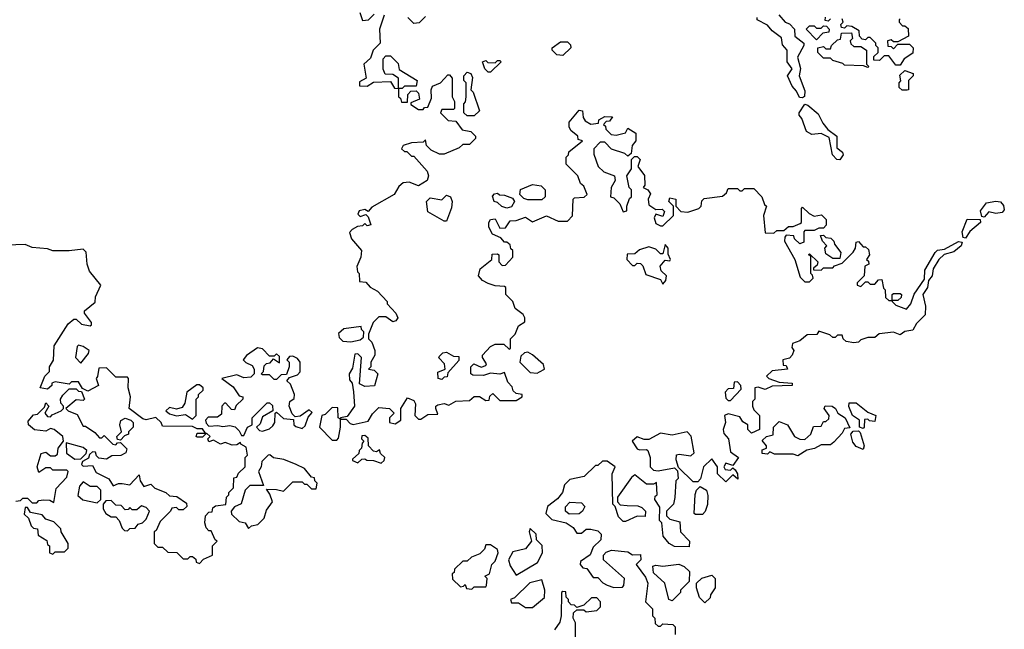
# Model space of a CAD drawing. Extents: x 2494106 to 2685573, y 758056 to 915185.
# Tile 108 of 256: x 2554472 to 2558702, y 875257 to 877876. Entities that reach past the tile are written whole.
import ezdxf

# ---------------------------------------------------------------- set-up
doc = ezdxf.new("R2010")
doc.units = 0

msp = doc.modelspace()

# ---------------------------------------------------------------- linework, layer by layer
at = {"layer": '0CON05XD'}
for points in [[(2556037.5, 877895), (2556017.5, 877835), (2556020, 877775), (2555990, 877745), (2555979.3, 877710.7), (2555950, 877685), (2555960, 877625), (2555931.7, 877608.3), (2555931.7, 877591.7), (2555965, 877590), (2555992.5, 877607.5), (2556065, 877610), (2556081.7, 877581.7), (2556100, 877580), (2556100, 877625), (2556075, 877640), (2556041.7, 877641.7), (2556033, 877663), (2556033, 877707), (2556045, 877720), (2556065, 877720), (2556098.3, 877688.3), (2556101.7, 877661.7), (2556180, 877615), (2556175, 877590), (2556125, 877590), (2556115, 877580), (2556100, 877580), (2556100, 877545), (2556108.3, 877538.3), (2556111.7, 877521.7), (2556138.3, 877521.7), (2556140, 877555), (2556151.7, 877568.3), (2556175, 877570), (2556185, 877560), (2556190, 877535), (2556151.7, 877518.3), (2556151.7, 877511.7), (2556185, 877490), (2556205, 877490), (2556211.7, 877498.3), (2556225, 877500), (2556241.7, 877538.3), (2556240, 877575), (2556245, 877590), (2556280, 877605), (2556311.7, 877638.3), (2556318.3, 877638.3), (2556330, 877625), (2556330, 877545), (2556340, 877525), (2556340, 877495), (2556335, 877490), (2556285, 877490), (2556280, 877475), (2556313, 877443), (2556345, 877440), (2556373, 877403), (2556410, 877395), (2556430, 877375), (2556430, 877365), (2556405, 877340), (2556375, 877340), (2556360, 877325), (2556295, 877297.5), (2556275, 877297.5), (2556240, 877315), (2556220, 877335), (2556215, 877360), (2556205, 877350), (2556155, 877347.5), (2556120, 877335), (2556111.7, 877321.7), (2556125, 877310), (2556135, 877310), (2556155, 877290), (2556165, 877290), (2556222.5, 877225), (2556227.5, 877205), (2556222.5, 877185), (2556185, 877162.5), (2556145, 877177.5), (2556120, 877175), (2556100.7, 877159.3), (2556080, 877125), (2555985, 877070), (2555968.3, 877051.7), (2555955, 877060), (2555930, 877055), (2555925, 877040), (2555935, 877030), (2555958.3, 877038.3), (2555968.3, 877028.3), (2555980, 876995), (2555965, 876990), (2555955, 877000), (2555945, 876990), (2555923, 876987), (2555900, 876975), (2555888.3, 876961.7), (2555897.5, 876935), (2555940, 876885), (2555937.5, 876855), (2555920, 876815), (2555923, 876793), (2555930, 876785), (2555931.7, 876751.7), (2555958.3, 876748.3), (2555977, 876727), (2556009.3, 876709.3), (2556050, 876665), (2556050, 876655), (2556087.5, 876615), (2556096.7, 876595), (2556088.3, 876581.7), (2556075, 876577.5), (2556045, 876600), (2556015, 876600), (2555990, 876575), (2555970, 876525), (2555970, 876505), (2555985, 876490), (2555997.5, 876455), (2555997.5, 876435), (2555980, 876405), (2555980, 876385), (2555970, 876375), (2555995, 876370), (2556010, 876355), (2555996.7, 876303.3)], [(2555933, 877907), (2555945, 877872.5), (2555970, 877875), (2555995, 877900)], [(2557733, 877897), (2557760, 877865), (2557778.3, 877858.3), (2557800, 877835), (2557802.5, 877805), (2557840, 877775), (2557840, 877765), (2557813.8, 877715), (2557826.4, 877666.4), (2557820, 877635), (2557845, 877570), (2557843.6, 877546.4), (2557835, 877540), (2557822, 877542), (2557809.2, 877569.2), (2557790, 877590), (2557770, 877635), (2557790, 877665), (2557768.8, 877695), (2557768.8, 877745), (2557748.3, 877768.3), (2557745, 877797.5), (2557705, 877827.5), (2557685, 877852.5), (2557640, 877875), (2557640, 877885)], [(2556215, 877890), (2556188.3, 877861.7), (2556165, 877860), (2556140, 877885)], [(2557895, 877790), (2557850, 877835), (2557865, 877850), (2557885, 877850), (2557895, 877840), (2557915, 877840), (2557925, 877850), (2557938.3, 877848.3), (2557950, 877835), (2557948.3, 877821.7), (2557921.7, 877818.3), (2557895, 877790)], [(2557955, 877880), (2557945, 877870), (2557931.7, 877871.7), (2557933, 877887)], [(2558255, 877880), (2558250, 877875), (2558250, 877865), (2558265, 877850), (2558275, 877850), (2558288.3, 877838.3), (2558290, 877805), (2558245, 877780), (2558225, 877780), (2558215, 877790), (2558200, 877785), (2558201.7, 877761.7), (2558215, 877760), (2558225, 877750), (2558245, 877770), (2558295, 877770), (2558310, 877755), (2558308.3, 877731.7), (2558271.7, 877708.3), (2558255, 877680), (2558235, 877680), (2558205, 877720), (2558185, 877720), (2558165, 877700), (2558141.7, 877701.7), (2558141.7, 877718.3), (2558160, 877735), (2558160, 877755), (2558150, 877765), (2558150, 877775), (2558125, 877800), (2558115, 877800), (2558105, 877790), (2558091.7, 877791.7), (2558080, 877805), (2558078.3, 877828.3), (2558047, 877847), (2558025, 877850), (2558015, 877840), (2558001.7, 877841.7), (2558000, 877855), (2558010, 877865), (2558005, 877880)], [(2558115, 877670), (2558097.5, 877677.5), (2558015, 877680), (2558008.3, 877688.3), (2557965, 877700), (2557955, 877710), (2557925, 877710), (2557900, 877735), (2557900, 877755), (2557925, 877760), (2557935, 877750), (2557955, 877750), (2557960, 877765), (2557985, 877790), (2557998.3, 877791.7), (2558001.7, 877818.3), (2558045, 877820), (2558050, 877795), (2558040, 877785), (2558041.7, 877771.7), (2558055, 877760), (2558085, 877760), (2558110, 877745), (2558110, 877685), (2558120, 877675), (2558115, 877670)], [(2556805, 877722.5), (2556780, 877725), (2556760, 877745), (2556760, 877755), (2556795, 877780), (2556825, 877780), (2556838.3, 877768.3), (2556840, 877755), (2556805, 877722.5)], [(2556495, 877650), (2556485, 877650), (2556470, 877665), (2556460, 877695), (2556475, 877700), (2556482.5, 877692.5), (2556515, 877690), (2556525, 877700), (2556535, 877700), (2556540, 877695), (2556495, 877650)], [(2556425, 877462.5), (2556395, 877462.5), (2556380, 877475), (2556380, 877515), (2556387, 877523), (2556390, 877545), (2556390, 877605), (2556380, 877615), (2556380, 877635), (2556395, 877650), (2556410, 877645), (2556417, 877627), (2556410, 877575), (2556420, 877565), (2556447.5, 877485), (2556425, 877462.5)], [(2558285, 877572.5), (2558263, 877573), (2558250, 877585), (2558250, 877605), (2558257.5, 877612.5), (2558253, 877637), (2558275, 877657.5), (2558310, 877645), (2558310, 877635), (2558290, 877615), (2558290, 877575), (2558285, 877572.5)], [(2557995, 877273.3), (2557982.5, 877275), (2557963.3, 877295), (2557949.3, 877369.3), (2557915, 877387.5), (2557875, 877382.5), (2557852.5, 877395), (2557831.7, 877451.7), (2557820, 877465), (2557820, 877475), (2557845, 877512.5), (2557858.3, 877508.3), (2557901.7, 877471.7), (2557921.7, 877431.7), (2557944, 877404), (2557982.5, 877375), (2557982.5, 877325), (2558006.4, 877306.4), (2558010, 877295), (2557995, 877273.3)], [(2555996.7, 876303.3), (2555955, 876300), (2555931.7, 876311.7), (2555940, 876425), (2555925, 876440), (2555911.7, 876438.3), (2555901.7, 876378.3), (2555887.5, 876355), (2555888.3, 876328.3), (2555900, 876315), (2555906.7, 876276.7), (2555910, 876215), (2555878.3, 876171.7), (2555850, 876165), (2555850, 876160), (2555875, 876160), (2555891.7, 876141.7), (2555905, 876137.5), (2555968.3, 876151.7), (2555987, 876183), (2556015, 876210), (2556060, 876205), (2556080, 876185), (2556060, 876165), (2556060, 876145), (2556085, 876140), (2556110, 876155), (2556110, 876205), (2556138.3, 876251.7), (2556165, 876240), (2556172.5, 876225), (2556170, 876175), (2556185, 876160), (2556195, 876160), (2556225, 876180), (2556268.3, 876181.7), (2556260, 876205), (2556260, 876215), (2556268.3, 876221.7), (2556295, 876227.5), (2556315, 876220), (2556345, 876237.5), (2556405, 876240), (2556425, 876257.5), (2556447, 876257), (2556475, 876240), (2556488.3, 876241.7), (2556491.7, 876258.3), (2556505, 876270), (2556535, 876240), (2556605, 876240), (2556630, 876255), (2556630, 876265), (2556605, 876270), (2556591.7, 876281.7), (2556588.3, 876298.3), (2556568.3, 876318.3), (2556555, 876360), (2556535, 876352.5), (2556495, 876357.5), (2556465, 876347.5), (2556418.3, 876348.3), (2556410, 876355), (2556410, 876385), (2556423, 876397), (2556455, 876382.5), (2556475, 876390), (2556477, 876397), (2556460, 876425), (2556460, 876435), (2556495, 876472.5), (2556515, 876482.5), (2556551.7, 876481.7), (2556575, 876460), (2556580, 876465), (2556580, 876505), (2556600, 876525), (2556615, 876560), (2556641.7, 876578.3), (2556642.5, 876595), (2556635, 876610), (2556600, 876635), (2556590, 876665), (2556560, 876695), (2556560, 876725), (2556555, 876730), (2556515, 876732.5), (2556485, 876742.5), (2556460, 876755), (2556442.5, 876775), (2556450, 876805), (2556500, 876845), (2556501.7, 876868.3), (2556525, 876870), (2556530, 876865), (2556530, 876835), (2556545, 876820), (2556558.3, 876821.7), (2556590, 876855), (2556590, 876885), (2556581.7, 876891.7), (2556578.3, 876908.3), (2556565, 876920), (2556555, 876920), (2556538.3, 876938.3), (2556502.5, 876955), (2556487.5, 876985), (2556487.5, 877005), (2556495, 877017.5), (2556515, 877020), (2556535, 876980), (2556558.3, 876981.7), (2556578.3, 877011.7), (2556605, 877012.5), (2556645, 877027.5), (2556675, 877007.5), (2556735, 877033.3), (2556785, 877010), (2556825, 877010), (2556847, 877033), (2556850, 877105), (2556855, 877110), (2556897, 877113), (2556910, 877125), (2556895, 877160), (2556881.7, 877171.7), (2556870, 877205), (2556820, 877255), (2556820, 877285), (2556830, 877295), (2556831.7, 877308.3), (2556890, 877355), (2556871.7, 877361.7), (2556870, 877375), (2556840, 877400), (2556832.5, 877415), (2556832.5, 877435), (2556875, 877487.5), (2556890, 877485), (2556892.5, 877455), (2556900.7, 877440.7), (2556925, 877427.5), (2556958.3, 877431.7), (2556960, 877445), (2556985, 877460), (2557018.3, 877458.3), (2557005, 877440), (2556991.7, 877438.3), (2556980, 877425), (2556988.3, 877418.3), (2556990, 877405), (2557013, 877383), (2557035, 877380), (2557075, 877390), (2557085, 877410), (2557118.8, 877388.8), (2557118.8, 877355), (2557102.5, 877335), (2557098.3, 877301.7), (2557085, 877290), (2557071.7, 877301.7), (2557015, 877320), (2556985, 877350), (2556965, 877350), (2556938.3, 877321.7), (2556938.3, 877298.3), (2556957.5, 877245), (2556981.7, 877221.7), (2557027.5, 877205), (2557030, 877185), (2557012.5, 877155), (2557010, 877115), (2557025, 877110), (2557050, 877085), (2557065, 877050), (2557080, 877055), (2557080, 877075), (2557091.7, 877108.3), (2557100, 877115), (2557100, 877145), (2557090, 877155), (2557080, 877205), (2557100, 877235), (2557100, 877275), (2557112.5, 877287.5), (2557125, 877287.5), (2557137.5, 877275), (2557127.5, 877245), (2557156.4, 877206.4), (2557157.5, 877165), (2557150, 877155), (2557170, 877145), (2557181.7, 877128.3), (2557172.5, 877105), (2557175, 877080), (2557205, 877060), (2557231.7, 877061.7), (2557241.7, 877051.7), (2557235, 877030), (2557205, 877040), (2557197.5, 877025), (2557205, 877000), (2557225, 876990), (2557235, 876990), (2557280, 877035), (2557280, 877075), (2557260, 877095), (2557265, 877110), (2557290, 877105), (2557290, 877075), (2557311.7, 877051.7), (2557341.7, 877048.3), (2557390, 877065), (2557400, 877075), (2557401.7, 877098.3), (2557411.7, 877108.3), (2557491.7, 877118.3), (2557508.3, 877131.7), (2557515, 877150), (2557555, 877150), (2557565, 877140), (2557575, 877140), (2557585, 877150), (2557625, 877150), (2557660, 877115), (2557671.7, 877081.7), (2557680, 877075), (2557667.5, 877035), (2557675, 876960), (2557711.7, 876958.3), (2557725, 876970), (2557755, 876970), (2557775, 876987.5), (2557795, 876987.5), (2557825, 877000), (2557830, 877005), (2557830, 877065), (2557835, 877070), (2557863.6, 877043.6), (2557885, 877032.5), (2557917, 877037), (2557937, 877017), (2557937, 876993), (2557925, 876980), (2557905, 876980), (2557885, 876970), (2557845, 876970), (2557840, 876965), (2557840, 876920), (2557823, 876913), (2557800, 876935), (2557797, 876947), (2557765, 876950), (2557758.3, 876941.7), (2557757.5, 876925), (2557802.5, 876845), (2557825, 876770), (2557845, 876750), (2557865, 876750), (2557880, 876765), (2557878.3, 876778.3), (2557870, 876785), (2557870, 876860), (2557860, 876865), (2557865, 876870), (2557900, 876835), (2557898.3, 876821.7), (2557881.7, 876808.3), (2557881.7, 876801.7), (2557915, 876800), (2557925, 876810), (2557965, 876810), (2557971.7, 876818.3), (2558005, 876830), (2558053, 876877), (2558062.5, 876895), (2558065, 876920), (2558075, 876922.5), (2558095, 876900), (2558105, 876900), (2558118.3, 876888.3), (2558122.5, 876865), (2558110, 876845), (2558118.3, 876838.3), (2558120, 876825), (2558103, 876817), (2558100, 876775), (2558070, 876745), (2558070, 876735), (2558085, 876730), (2558105, 876750), (2558115, 876750), (2558125, 876740), (2558145, 876740), (2558161.7, 876758.3), (2558175, 876760), (2558183, 876723), (2558190, 876715), (2558191.7, 876681.7), (2558205, 876670), (2558220, 876670), (2558220, 876695), (2558225, 876700), (2558255, 876700), (2558260, 876695), (2558258.3, 876681.7), (2558245, 876670), (2558220, 876670), (2558220, 876665), (2558235, 876650), (2558281.7, 876631.7), (2558300, 876655), (2558313.9, 876696.1), (2558358.3, 876761.7), (2558360.6, 876799.4), (2558404.2, 876875.8), (2558415, 876886.2), (2558445, 876890), (2558505, 876923.3), (2558520, 876920), (2558515.9, 876904.1), (2558485, 876878.8), (2558443.3, 876866.7), (2558420, 876845), (2558396.7, 876805), (2558392, 876775), (2558376.7, 876755), (2558371.2, 876725), (2558351.2, 876695), (2558363.3, 876645), (2558361.7, 876608.3), (2558325, 876570), (2558308.3, 876541.7), (2558275, 876536), (2558255, 876522.5), (2558225, 876533.3), (2558163.6, 876526.4), (2558145, 876510), (2558115, 876510), (2558085, 876500), (2558075, 876490), (2558055, 876487.5), (2558023, 876493), (2558010, 876505), (2558005, 876520), (2557985, 876520), (2557975, 876510), (2557965, 876510), (2557951.7, 876521.7), (2557905, 876537.5), (2557897, 876523), (2557855, 876522.5), (2557823.6, 876496.4), (2557792.5, 876485), (2557788.3, 876468.3), (2557797.5, 876455), (2557790, 876435), (2557778.3, 876421.7), (2557750, 876415), (2557751.7, 876391.7), (2557765, 876390), (2557770, 876375), (2557705, 876367.5), (2557680, 876345), (2557690, 876335), (2557735, 876318.8), (2557790, 876315), (2557790, 876305), (2557705, 876300.8), (2557675, 876286.7), (2557645, 876297.5), (2557630, 876295), (2557630, 876245), (2557620, 876235), (2557620, 876215), (2557625, 876200), (2557650, 876175), (2557650, 876115), (2557615, 876100), (2557600, 876115), (2557600, 876135), (2557578.3, 876148.3), (2557565, 876170), (2557515, 876182.5), (2557500, 876175), (2557503.3, 876145), (2557493.3, 876115), (2557497.5, 876097.5), (2557517.5, 876075), (2557525, 876020), (2557560, 875995), (2557535, 875960), (2557505, 875970), (2557497.5, 875955), (2557503, 875943), (2557525, 875940), (2557535, 875950), (2557545, 875942.5), (2557556.2, 875925), (2557557.5, 875902.5), (2557535, 875920), (2557505, 875890), (2557470, 875925), (2557470, 875955), (2557445, 875990), (2557410, 875955), (2557397, 875903), (2557385, 875890), (2557365, 875890), (2557301.7, 875951.7), (2557292.5, 875985), (2557293.6, 876006.4), (2557305, 876010), (2557355, 876002.5), (2557370, 876015), (2557357, 876087), (2557340, 876105), (2557275, 876091.2), (2557225, 876100), (2557175, 876072.5), (2557155, 876072.5), (2557125, 876083.3), (2557103.3, 876065), (2557125, 876032.5), (2557135, 876027.5), (2557165, 876030), (2557170, 876025), (2557180, 875995), (2557180, 875955), (2557195, 875940), (2557215, 875937.5), (2557285, 875950), (2557298.3, 875938.3), (2557300, 875905), (2557290, 875895), (2557287, 875823), (2557280, 875795), (2557250, 875765), (2557250, 875745), (2557265, 875730), (2557308.3, 875718.3), (2557310, 875675), (2557350, 875635), (2557348.3, 875611.7), (2557285, 875612.5), (2557262.5, 875625), (2557236.4, 875656.4), (2557230, 875715), (2557220, 875725), (2557221.7, 875781.7), (2557200, 875815), (2557201.7, 875828.3), (2557210, 875835), (2557207, 875887), (2557195, 875880), (2557165, 875880), (2557115, 875920), (2557100.7, 875909.3), (2557040, 875825), (2557040, 875805), (2557051.7, 875791.7), (2557081.7, 875788.3)], [(2556715, 877102.5), (2556655, 877102.5), (2556638.3, 877108.3), (2556620, 877125), (2556623, 877147), (2556675, 877167.5), (2556711.7, 877161.7), (2556730, 877145), (2556730, 877115), (2556715, 877102.5)], [(2556305, 877010), (2556295, 877010), (2556225, 877050), (2556220, 877095), (2556235, 877110), (2556285, 877102.5), (2556305, 877122.5), (2556322.5, 877115), (2556330, 877095), (2556327, 877067), (2556305, 877010)], [(2556565, 877066.7), (2556543, 877073), (2556525, 877090), (2556510, 877095), (2556502.5, 877117.5), (2556511.7, 877128.3), (2556525, 877130), (2556533, 877123), (2556555, 877122.5), (2556588.8, 877108.8), (2556597.5, 877095), (2556585, 877072.5), (2556565, 877066.7)], [(2558615, 877027.5), (2558605, 877030), (2558600, 877055), (2558625, 877088.8), (2558665, 877096.7), (2558685, 877093.3), (2558698.3, 877078.3), (2558701.7, 877058.3), (2558692.5, 877047.5), (2558665, 877043.3), (2558635, 877050), (2558615, 877027.5)], [(2558535, 876937.5), (2558525, 876940), (2558521.2, 876965), (2558541.7, 877018.3), (2558597.5, 877017.5), (2558600, 877005), (2558553.6, 876966.4), (2558535, 876937.5)], [(2557995, 876850), (2557965, 876850), (2557935, 876870), (2557930, 876895), (2557940, 876905), (2557920, 876925), (2557911.7, 876948.3), (2557925, 876950), (2557935, 876940), (2557957, 876937), (2557970, 876925), (2557971.7, 876911.7), (2558000, 876875), (2557995, 876850)], [(2555245, 875540), (2555261.7, 875558.3), (2555300, 875575), (2555300, 875615), (2555320, 875635), (2555311.7, 875641.7), (2555295, 875680), (2555285, 875680), (2555273, 875693), (2555267.5, 875715), (2555270, 875745), (2555285, 875760), (2555298.3, 875761.7), (2555301.7, 875778.3), (2555313, 875787), (2555357, 875793), (2555360, 875825), (2555370, 875835), (2555370, 875845), (2555390, 875865), (2555391.7, 875908.3), (2555405, 875910), (2555411.7, 875928.3), (2555440, 875955), (2555440, 875995), (2555450, 876005), (2555445, 876040), (2555421.7, 876051.7), (2555420, 876060), (2555405, 876050), (2555385, 876047.5), (2555355, 876060), (2555335, 876052.5), (2555305, 876070), (2555285, 876062.5), (2555280, 876075), (2555290, 876085), (2555275, 876100), (2555257, 876083), (2555235, 876082.5), (2555230, 876085), (2555235, 876100), (2555270, 876100), (2555257.5, 876117.5), (2555235, 876117.5), (2555215, 876127.5), (2555085, 876130), (2555080, 876145), (2555056.7, 876166.7), (2555015, 876157.5), (2555001.7, 876161.7), (2554942.5, 876205), (2554947.5, 876255), (2554937.5, 876295), (2554940, 876335), (2554935, 876340), (2554885, 876340), (2554845, 876380), (2554811.7, 876378.3), (2554807, 876343), (2554800, 876335), (2554810, 876305), (2554765, 876280), (2554741.7, 876291.7), (2554725, 876320), (2554695, 876320), (2554685, 876310), (2554625, 876320), (2554610, 876315), (2554610, 876305), (2554591.7, 876288.3), (2554560, 876295), (2554580, 876345), (2554600, 876365), (2554600, 876385), (2554617, 876413), (2554620, 876475), (2554680.7, 876569.3), (2554705, 876590), (2554715, 876590), (2554738.3, 876568.3), (2554775, 876560), (2554780, 876565), (2554780, 876575), (2554750, 876615), (2554750, 876625), (2554797, 876663), (2554797.5, 876685), (2554820, 876735), (2554772.5, 876795), (2554762.5, 876825), (2554757, 876877), (2554745, 876890), (2554685, 876882.5), (2554615, 876882.5), (2554591.7, 876891.7), (2554525, 876897.5), (2554495, 876910), (2554415, 876906.7)], [(2557235, 876740), (2557247.5, 876755), (2557250, 876775), (2557227.5, 876797.5), (2557223, 876817), (2557245, 876842.5), (2557265, 876840), (2557267.5, 876845), (2557258.3, 876868.3), (2557257.5, 876895), (2557245, 876910), (2557235, 876870), (2557225, 876870), (2557205, 876890), (2557175, 876900), (2557135, 876887.5), (2557115, 876870), (2557081.7, 876868.3), (2557080, 876845), (2557105, 876820), (2557115, 876820), (2557125, 876830), (2557138.3, 876828.3), (2557148.3, 876818.3), (2557161.7, 876781.7), (2557225, 876760), (2557235, 876740)], [(2555895, 876492.5), (2555935, 876500), (2555948.3, 876511.7), (2555950, 876535), (2555940, 876545), (2555938.3, 876558.3), (2555865, 876547.5), (2555841.7, 876528.3), (2555845, 876510), (2555860, 876495), (2555895, 876492.5)], [(2554735, 876400), (2554768.3, 876441.7), (2554770, 876455), (2554745, 876472.5), (2554725, 876477.5), (2554718.3, 876471.7), (2554712.5, 876425), (2554735, 876400)], [(2555435, 876090), (2555450, 876125), (2555470, 876135), (2555470, 876165), (2555535, 876230), (2555545, 876230), (2555558.3, 876218.3), (2555560, 876195), (2555515, 876170), (2555505, 876140), (2555490, 876125), (2555501.7, 876111.7), (2555515, 876107.5), (2555545, 876117.5), (2555559.3, 876130.7), (2555567.5, 876145), (2555570, 876185), (2555575, 876190), (2555605, 876162.5), (2555648.3, 876158.3), (2555650, 876135), (2555658.3, 876128.3), (2555685, 876120), (2555698.3, 876131.7), (2555711.7, 876168.3), (2555728.3, 876188.3), (2555715, 876200), (2555677, 876173), (2555655, 876170), (2555643, 876183), (2555630, 876215), (2555632.5, 876235), (2555651.7, 876248.3), (2555652.5, 876265), (2555635, 876310), (2555620, 876325), (2555631.7, 876338.3), (2555665, 876350), (2555677, 876363), (2555677.5, 876405), (2555665, 876420), (2555645, 876430), (2555631.7, 876428.3), (2555620, 876415), (2555630, 876405), (2555630, 876385), (2555618.3, 876351.7), (2555595, 876350), (2555575, 876330), (2555565, 876330), (2555545, 876350), (2555515, 876350), (2555510, 876355), (2555520, 876365), (2555521.7, 876388.3), (2555531.7, 876398.3), (2555548.3, 876401.7), (2555561.7, 876418.3), (2555588.3, 876401.7), (2555588.3, 876428.3), (2555575, 876440), (2555565, 876430), (2555545, 876430), (2555515, 876462.5), (2555493.6, 876466.4), (2555447, 876433), (2555432.5, 876415), (2555443, 876403), (2555470, 876390), (2555480, 876375), (2555480, 876355), (2555465, 876340), (2555435, 876337.5), (2555405, 876350), (2555340, 876335), (2555389.3, 876299.3), (2555415, 876260), (2555430, 876255), (2555430, 876245), (2555401.7, 876218.3), (2555395, 876200), (2555381.7, 876201.7), (2555358.3, 876228.3), (2555351.7, 876228.3), (2555340, 876215), (2555338.3, 876181.7), (2555321.7, 876168.3), (2555281.7, 876168.3), (2555270, 876155), (2555273, 876143), (2555285, 876130), (2555323, 876133), (2555345, 876127.5), (2555375, 876132.5), (2555397, 876127), (2555415, 876110), (2555425, 876090), (2555435, 876090)], [(2556285, 876330), (2556270, 876335), (2556268.3, 876361.7), (2556300, 876375), (2556297, 876397), (2556273, 876423), (2556275, 876430), (2556290, 876445), (2556305, 876447.5), (2556335, 876430), (2556358.3, 876428.3), (2556358.3, 876411.7), (2556311.7, 876358.3), (2556308.3, 876341.7), (2556295, 876340), (2556285, 876330)], [(2556695, 876357.5), (2556705, 876362.5), (2556726.2, 876373.8), (2556722.5, 876395), (2556675, 876436.7), (2556655, 876447.5), (2556640, 876445), (2556625, 876430), (2556620, 876405), (2556665, 876360), (2556695, 876357.5)], [(2554455, 875807.5), (2554475, 875810), (2554485, 875820), (2554505, 875820), (2554525, 875800), (2554545, 875800), (2554555, 875810), (2554575, 875812.5), (2554601.7, 875811.7), (2554618.3, 875801.7), (2554628.3, 875861.7), (2554675, 875910), (2554680, 875935), (2554675, 875940), (2554615, 875940), (2554605, 875950), (2554585, 875950), (2554555, 875930), (2554546.7, 875955), (2554565, 876012.5), (2554585, 876017.5), (2554605, 876002.5), (2554625, 876002.5), (2554635, 876010), (2554637.5, 876035), (2554660, 876065), (2554657.5, 876085), (2554620, 876115), (2554605, 876120), (2554585, 876107.5), (2554535, 876113.3), (2554510, 876135), (2554508.3, 876151.7), (2554531.7, 876178.3), (2554548.3, 876181.7), (2554578.3, 876211.7), (2554585, 876230), (2554597.5, 876215), (2554580, 876185), (2554591.7, 876171.7), (2554605, 876170), (2554611.7, 876178.3), (2554650, 876195), (2554660, 876205), (2554660, 876215), (2554648.3, 876228.3), (2554647.5, 876245), (2554657, 876263), (2554685, 876290), (2554715, 876290), (2554725, 876280), (2554738.3, 876278.3), (2554750, 876245), (2554745, 876240), (2554715, 876242.5), (2554670, 876205), (2554680, 876195), (2554719.3, 876179.3), (2554745, 876130), (2554755, 876130), (2554795, 876102.5), (2554815, 876080), (2554825, 876080), (2554835, 876090), (2554871.7, 876051.7), (2554885, 876050), (2554891.7, 876058.3), (2554905, 876060), (2554931.7, 876031.7), (2554927.5, 876015), (2554907, 876003), (2554868.3, 876001.7), (2554845, 875987.5), (2554811.7, 875991.7), (2554801.7, 876001.7), (2554798.3, 876018.3), (2554785, 876020), (2554771.7, 876008.3), (2554768.3, 875991.7), (2554741.7, 875978.3), (2554737.5, 875965), (2554745, 875957.5), (2554785, 875960), (2554800.7, 875930.7), (2554855, 875903.3), (2554873, 875873), (2554896.2, 875883.8), (2554912.7, 875882.7), (2554945, 875877.5), (2554985, 875920), (2554990, 875895), (2555005, 875870), (2555035, 875880), (2555053, 875863), (2555100, 875845), (2555115, 875830), (2555147, 875827), (2555188.3, 875798.3), (2555190, 875785), (2555175, 875770), (2555155, 875770), (2555145, 875780), (2555125, 875777.5), (2555120, 875765), (2555075, 875720), (2555058.3, 875681.7), (2555050, 875675), (2555050, 875625), (2555065, 875610), (2555085, 875610), (2555108.3, 875588.3), (2555147, 875587), (2555175, 875560), (2555195, 875560), (2555205, 875570), (2555215, 875570), (2555228.3, 875558.3), (2555230, 875545), (2555245, 875540)], [(2555215, 876160), (2555230, 876175), (2555230, 876245), (2555240, 876255), (2555240, 876265), (2555260, 876285), (2555260, 876295), (2555245, 876307.5), (2555233, 876307), (2555190, 876275), (2555181.7, 876228.3), (2555170, 876210), (2555145, 876202.5), (2555115, 876210), (2555100, 876195), (2555115, 876182.5), (2555145, 876173.8), (2555185, 876180), (2555215, 876160)], [(2557525, 876240), (2557571.7, 876288.3), (2557570, 876305), (2557555, 876320), (2557541.7, 876318.3), (2557538.3, 876291.7), (2557515, 876290), (2557502.5, 876275), (2557505, 876250), (2557515, 876240), (2557525, 876240)], [(2555835, 876070), (2555841.7, 876078.3), (2555850, 876125), (2555850, 876160), (2555840, 876165), (2555838.3, 876208.3), (2555815, 876210), (2555785, 876180), (2555770, 876175), (2555760, 876125), (2555815, 876070), (2555835, 876070)], [(2557815, 876002.5), (2557795, 876010), (2557715, 876010), (2557695, 876020), (2557685, 876010), (2557661.7, 876011.7), (2557661.7, 876028.3), (2557680, 876035), (2557680, 876045), (2557661.7, 876068.3), (2557680, 876085), (2557708.3, 876091.7), (2557710, 876125), (2557735, 876150), (2557770, 876135), (2557800, 876085), (2557823.6, 876073.6), (2557845, 876072.5), (2557870, 876095), (2557881.7, 876128.3), (2557915, 876130), (2557925, 876150), (2557935, 876150), (2557948.3, 876161.7), (2557950, 876175), (2557927.5, 876205), (2557932.5, 876217.5), (2557962.5, 876215), (2557976.7, 876205), (2557986.1, 876186.1), (2558017.5, 876165), (2558037.5, 876122.5), (2558015, 876120), (2558005, 876100), (2557969.3, 876060.7), (2557955, 876050), (2557915, 876050), (2557887, 876033), (2557853, 876027), (2557815, 876002.5)], [(2558095, 876120), (2558080, 876125), (2558080, 876155), (2558050, 876175), (2558033.6, 876213.6), (2558035, 876230), (2558065, 876230), (2558115, 876190), (2558150, 876175), (2558145, 876150), (2558123, 876153), (2558115, 876160), (2558101.7, 876158.3), (2558100, 876125), (2558095, 876120)], [(2554905, 876070), (2554891.7, 876071.7), (2554890, 876085), (2554910, 876105), (2554902.5, 876135), (2554906.4, 876153.6), (2554925, 876163.3), (2554950, 876155), (2554960, 876145), (2554960, 876125), (2554940, 876105), (2554940, 876095), (2554921.7, 876088.3), (2554905, 876070)], [(2556025, 875970), (2556038.3, 875981.7), (2556040, 875995), (2556021.7, 876011.7), (2556018.3, 876028.3), (2556005, 876020), (2555991.7, 876021.7), (2555970, 876045), (2555968.3, 876078.3), (2555955, 876090), (2555941.7, 876088.3), (2555940, 876075), (2555950, 876065), (2555943, 876057), (2555940, 876035), (2555930, 876025), (2555928.3, 876011.7), (2555901.7, 875988.3), (2555901.7, 875981.7), (2555925, 875972.5), (2555941.7, 875988.3), (2555955, 875990), (2555963, 875983), (2555991.7, 875981.7), (2556025, 875970)], [(2558095, 876030), (2558065, 876042.5), (2558051.2, 876061.2), (2558042.5, 876095), (2558051.7, 876108.3), (2558075, 876110), (2558082.5, 876102.5), (2558100, 876045), (2558095, 876030)], [(2554708.3, 875988.3), (2554735, 875990), (2554758.3, 876011.7), (2554760, 876025), (2554745, 876037.5), (2554671.7, 876058.3), (2554673.6, 876013.6), (2554708.3, 875988.3)], [(2555455, 875690), (2555468.3, 875701.7), (2555495, 875707.5), (2555522.5, 875735), (2555531.7, 875768.3), (2555557.5, 875805), (2555547, 875837), (2555531.7, 875858.3), (2555575, 875857.5), (2555605, 875850), (2555645, 875890), (2555685, 875890), (2555695, 875880), (2555705, 875880), (2555725, 875860), (2555745, 875860), (2555750, 875885), (2555740, 875895), (2555738.3, 875908.3), (2555725, 875910), (2555695, 875947.5), (2555660, 875965), (2555606.4, 875986.4), (2555563, 875993), (2555547, 876007), (2555540, 876005), (2555511.7, 875978.3), (2555510, 875955), (2555497.5, 875935), (2555520, 875875), (2555460, 875875), (2555440, 875855), (2555423.6, 875796.4), (2555395, 875782.5), (2555380, 875765), (2555381.7, 875751.7), (2555415, 875720), (2555440, 875715), (2555455, 875690)], [(2557081.7, 875788.3), (2557127, 875787), (2557145, 875780), (2557160, 875765), (2557158.3, 875741.7), (2557125, 875742.5), (2557075, 875720), (2557065, 875720), (2557045, 875740), (2557030, 875785), (2557020, 875795), (2557017.5, 875925), (2557030, 875955), (2556995, 875980), (2556975, 875980), (2556955, 875960), (2556945, 875960), (2556897, 875913), (2556835, 875900), (2556813, 875877), (2556803.3, 875845), (2556783, 875817), (2556740, 875785), (2556732.5, 875755), (2556758.3, 875728.3), (2556820, 875715), (2556850, 875695), (2556865, 875670), (2556885, 875670), (2556905, 875687.5), (2556925, 875687.5), (2556955, 875680), (2556970, 875665), (2556968.3, 875641.7), (2556935, 875610), (2556923, 875577), (2556881.7, 875548.3), (2556880, 875535), (2556891.7, 875521.7), (2556908.3, 875518.3), (2556935, 875480), (2556955, 875480), (2556976.7, 875456.7), (2556995, 875446.7), (2557025, 875436.7), (2557061.7, 875438.3), (2557067.5, 875445), (2557070, 875475), (2556980, 875555), (2556980, 875575), (2556991.7, 875588.3), (2557015, 875597.5), (2557085, 875590), (2557105, 875577.5), (2557138.3, 875578.3), (2557140, 875555), (2557120, 875535), (2557160.7, 875480.7), (2557170, 875455), (2557160, 875375), (2557190, 875345), (2557190, 875315), (2557200, 875305), (2557201.7, 875281.7), (2557215, 875270), (2557225, 875270), (2557235, 875280), (2557278.3, 875278.3), (2557287.5, 875267.5), (2557287.5, 875235)], [(2554805, 875800), (2554820, 875815), (2554820, 875855), (2554805, 875870), (2554775, 875870), (2554745, 875890), (2554728.3, 875871.7), (2554721.7, 875831.7), (2554743, 875813), (2554805, 875800)], [(2557405, 875750), (2557375, 875750), (2557370, 875755), (2557373.3, 875836.7), (2557380, 875855), (2557395, 875870), (2557422.5, 875855), (2557428.3, 875831.7), (2557426.4, 875793.6), (2557417, 875763), (2557405, 875750)], [(2554615, 875580), (2554625, 875590), (2554665, 875590), (2554680, 875605), (2554680, 875625), (2554650, 875675), (2554648.3, 875688.3), (2554618.3, 875718.3), (2554585, 875730), (2554568.3, 875748.3), (2554518.3, 875758.3), (2554505, 875780), (2554495, 875780), (2554491.7, 875751.7), (2554510, 875735), (2554521.7, 875701.7), (2554531.7, 875691.7), (2554548.3, 875688.3), (2554551.7, 875661.7), (2554588.3, 875638.3), (2554591.7, 875621.7), (2554600, 875615), (2554600, 875585), (2554615, 875580)], [(2554935, 875680), (2554945, 875690), (2554968.3, 875691.7), (2554981.7, 875708.3), (2555000, 875715), (2555015, 875730), (2555030, 875765), (2555015, 875780), (2554995, 875787.5), (2554975, 875770), (2554955, 875770), (2554945, 875780), (2554938.3, 875771.7), (2554925, 875770), (2554908.3, 875788.3), (2554885, 875790), (2554865, 875810), (2554841.7, 875808.3), (2554830, 875795), (2554830, 875775), (2554842.5, 875755), (2554865, 875740), (2554885, 875740), (2554900, 875725), (2554911.7, 875691.7), (2554921.7, 875681.7), (2554935, 875680)], [(2556832, 875752), (2556816.7, 875765), (2556816.4, 875783.6), (2556835, 875802.5), (2556885, 875800), (2556900, 875785), (2556890, 875765), (2556875, 875752.5), (2556832, 875752)], [(2556605, 875490), (2556696.7, 875543.3), (2556717.5, 875585), (2556717, 875617), (2556691.7, 875641.7), (2556690, 875665), (2556665, 875690), (2556660, 875675), (2556670, 875635), (2556645, 875602.5), (2556590.7, 875589.3), (2556572.5, 875555), (2556579.3, 875529.3), (2556605, 875490)], [(2556415, 875430), (2556425, 875440), (2556475, 875440), (2556477.5, 875445), (2556480, 875475), (2556470, 875485), (2556490, 875495), (2556500, 875535), (2556515, 875550), (2556527.5, 875585), (2556525, 875600), (2556495, 875620), (2556475, 875620), (2556468.3, 875601.7), (2556448.3, 875581.7), (2556413, 875567), (2556395, 875550), (2556375, 875550), (2556340, 875515), (2556338.3, 875501.7), (2556330, 875495), (2556331.7, 875471.7), (2556365, 875440), (2556378.3, 875441.7), (2556385, 875450), (2556391.7, 875431.7), (2556415, 875430)], [(2557275, 875380), (2557260, 875385), (2557243.3, 875455), (2557195, 875500), (2557191.7, 875528.3), (2557205, 875532.5), (2557235, 875527.5), (2557303, 875537), (2557326.1, 875526.1), (2557350, 875505), (2557348.3, 875461.7), (2557310, 875425), (2557310, 875415), (2557275, 875380)], [(2557415, 875370), (2557393, 875393), (2557380, 875435), (2557380, 875455), (2557403, 875477), (2557445, 875490), (2557460, 875475), (2557460, 875435), (2557440, 875405), (2557438.3, 875391.7), (2557415, 875370)], [(2556675, 875350), (2556727, 875393), (2556727.5, 875425), (2556715, 875470), (2556663, 875457), (2556598.3, 875391.7), (2556580, 875385), (2556585, 875370), (2556615, 875370), (2556645, 875350), (2556675, 875350)], [(2556860, 875225), (2556860, 875285), (2556850, 875305), (2556851.7, 875328.3), (2556865, 875340), (2556895, 875340), (2556905, 875332.5), (2556951.7, 875338.3), (2556967, 875353), (2556967.5, 875375), (2556951.7, 875391.7), (2556928.3, 875391.7), (2556895, 875360), (2556865, 875350), (2556855, 875360), (2556841.7, 875361.7), (2556830, 875375), (2556830, 875385), (2556820, 875395), (2556818.3, 875418.3), (2556805, 875420), (2556800, 875415), (2556797.5, 875315), (2556791.7, 875288.3), (2556770, 875255)]]:
    msp.add_lwpolyline(points, dxfattribs=at)

doc.saveas('drawing.dxf')
